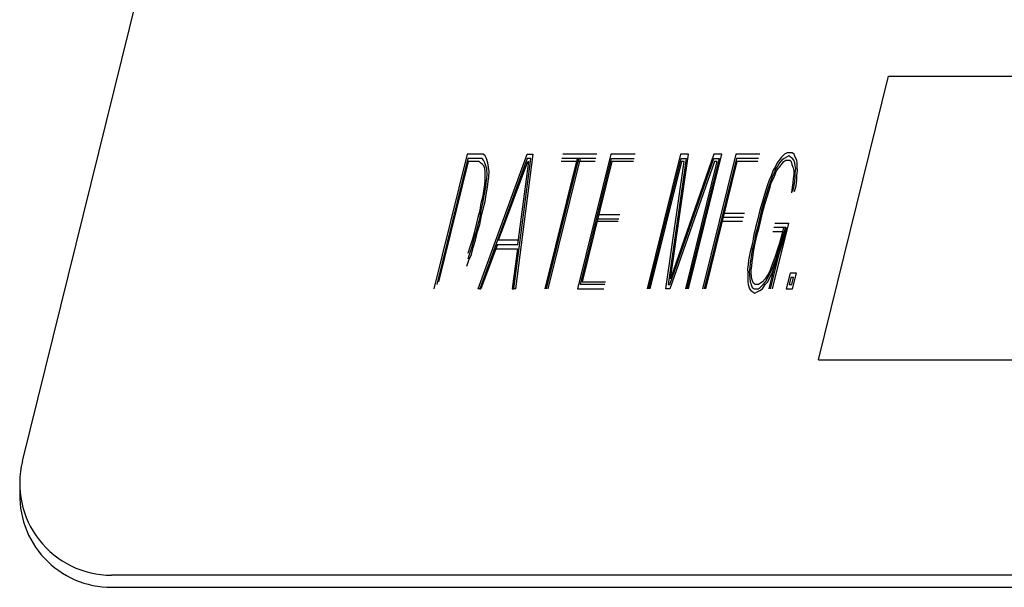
# Model space of a CAD drawing. Extents: x -169 to 7270, y -140 to 2984.
# Tile 222 of 256: x 1854.235 to 1854.905, y 418.607 to 418.993. Entities that reach past the tile are written whole.
import ezdxf

# ---------------------------------------------------------------- set-up
doc = ezdxf.new("R2010")
doc.units = 0
doc.header["$MEASUREMENT"] = 0
doc.layers.add('SPILL-BUCKET', color=1, linetype='CONTINUOUS')

msp = doc.modelspace()

# ---------------------------------------------------------------- linework, layer by layer
at = {"layer": 'SPILL-BUCKET', "color": 8, "linetype": 'Continuous'}
for p, q in [((1854.23637, 418.69247), (1854.42627, 419.45956)), ((1854.7783, 418.76159), (1854.82609, 418.95464)), ((1854.82609, 418.95464), (1855.00504, 418.95464)), ((1854.53925, 418.9015), (1854.51657, 418.80985)), ((1854.53969, 418.89858), (1854.51845, 418.81278)), ((1854.54853, 418.9015), (1854.53925, 418.9015)), ((1854.5478, 418.89858), (1854.53969, 418.89858)), ((1854.5466, 418.80985), (1854.5801, 418.9015)), ((1854.58015, 418.89858), (1854.54776, 418.80985)), ((1854.54935, 418.89858), (1854.5478, 418.89858)), ((1854.55007, 418.9015), (1854.54853, 418.9015)), ((1854.55026, 418.8976), (1854.54935, 418.89858)), ((1854.55138, 418.90053), (1854.55007, 418.9015)), ((1854.55244, 418.89858), (1854.55138, 418.90053)), ((1854.55326, 418.89565), (1854.55244, 418.89858)), ((1854.57094, 418.80985), (1854.58247, 418.89858)), ((1854.58397, 418.9015), (1854.57209, 418.80985)), ((1854.5801, 418.9015), (1854.58397, 418.9015)), ((1854.58247, 418.89858), (1854.58015, 418.89858)), ((1854.61405, 418.89858), (1854.59209, 418.80985)), ((1854.59325, 418.80985), (1854.61521, 418.89858)), ((1854.5944, 418.80985), (1854.61637, 418.89858)), ((1854.6268, 418.89858), (1854.60362, 418.89858)), ((1854.62752, 418.9015), (1854.60434, 418.9015)), ((1854.63708, 418.9015), (1854.61439, 418.80985)), ((1854.61628, 418.81278), (1854.63752, 418.89858)), ((1854.65369, 418.9015), (1854.63708, 418.9015)), ((1854.63752, 418.89858), (1854.65297, 418.89858)), ((1854.6844, 418.9015), (1854.66171, 418.80985)), ((1854.66287, 418.80985), (1854.68484, 418.89858)), ((1854.68831, 418.89858), (1854.67596, 418.81278)), ((1854.67712, 418.81278), (1854.70724, 418.89858)), ((1854.70719, 418.9015), (1854.6777, 418.81668)), ((1854.6777, 418.81668), (1854.68981, 418.9015)), ((1854.68981, 418.9015), (1854.6844, 418.9015)), ((1854.68484, 418.89858), (1854.68831, 418.89858)), ((1854.71072, 418.89858), (1854.68875, 418.80985)), ((1854.68991, 418.80985), (1854.7126, 418.9015)), ((1854.72216, 418.9015), (1854.69947, 418.80985)), ((1854.7226, 418.89858), (1854.70063, 418.80985)), ((1854.7126, 418.9015), (1854.70719, 418.9015)), ((1854.70724, 418.89858), (1854.71072, 418.89858)), ((1854.73838, 418.9015), (1854.72216, 418.9015)), ((1854.73766, 418.89858), (1854.7226, 418.89858)), ((1854.75326, 418.89955), (1854.75161, 418.8976)), ((1854.75529, 418.9015), (1854.75326, 418.89955)), ((1854.75495, 418.89858), (1854.75355, 418.8976)), ((1854.75673, 418.89955), (1854.75495, 418.89858)), ((1854.75707, 418.90248), (1854.75529, 418.9015)), ((1854.75813, 418.90053), (1854.75673, 418.89955)), ((1854.75861, 418.90248), (1854.75707, 418.90248)), ((1854.75944, 418.89955), (1854.75813, 418.90053)), ((1854.76055, 418.90248), (1854.75861, 418.90248)), ((1854.76074, 418.89858), (1854.75944, 418.89955)), ((1854.76185, 418.9015), (1854.76055, 418.90248)), ((1854.76166, 418.8976), (1854.76074, 418.89858)), ((1854.76253, 418.89955), (1854.76185, 418.9015)), ((1854.76359, 418.8976), (1854.76253, 418.89955)), ((1854.53998, 418.89663), (1854.5197, 418.81473)), ((1854.54732, 418.89663), (1854.53998, 418.89663)), ((1854.54824, 418.89565), (1854.54732, 418.89663)), ((1854.54954, 418.89468), (1854.54824, 418.89565)), ((1854.55046, 418.8937), (1854.54954, 418.89468)), ((1854.55133, 418.89565), (1854.55026, 418.8976)), ((1854.55113, 418.89175), (1854.55046, 418.8937)), ((1854.55142, 418.8898), (1854.55113, 418.89175)), ((1854.552, 418.8937), (1854.55133, 418.89565)), ((1854.55268, 418.89175), (1854.552, 418.8937)), ((1854.55287, 418.88785), (1854.55268, 418.89175)), ((1854.55369, 418.89273), (1854.55326, 418.89565)), ((1854.55413, 418.8898), (1854.55369, 418.89273)), ((1854.5606, 418.843), (1854.58044, 418.89663)), ((1854.57378, 418.84008), (1854.58122, 418.89663)), ((1854.58044, 418.89663), (1854.58122, 418.89663)), ((1854.62631, 418.89663), (1854.60314, 418.89663)), ((1854.63781, 418.89663), (1854.61753, 418.81473)), ((1854.65248, 418.89663), (1854.63781, 418.89663)), ((1854.68513, 418.89663), (1854.66365, 418.80985)), ((1854.67446, 418.80985), (1854.68706, 418.89663)), ((1854.70753, 418.89663), (1854.67716, 418.80985)), ((1854.68706, 418.89663), (1854.68513, 418.89663)), ((1854.68798, 418.80985), (1854.70946, 418.89663)), ((1854.72289, 418.89663), (1854.7014, 418.80985)), ((1854.70946, 418.89663), (1854.70753, 418.89663)), ((1854.73718, 418.89663), (1854.72289, 418.89663)), ((1854.74886, 418.89273), (1854.74761, 418.89078)), ((1854.74939, 418.89175), (1854.74828, 418.88883)), ((1854.75036, 418.89565), (1854.74886, 418.89273)), ((1854.75065, 418.8937), (1854.74939, 418.89175)), ((1854.74968, 418.8898), (1854.75094, 418.89175)), ((1854.75161, 418.8976), (1854.75036, 418.89565)), ((1854.75191, 418.89565), (1854.75065, 418.8937)), ((1854.75094, 418.89175), (1854.75195, 418.89273)), ((1854.75355, 418.8976), (1854.75191, 418.89565)), ((1854.75195, 418.89273), (1854.75321, 418.89468)), ((1854.75321, 418.89468), (1854.75485, 418.89663)), ((1854.75485, 418.89663), (1854.75625, 418.8976)), ((1854.75625, 418.8976), (1854.75741, 418.8976)), ((1854.75741, 418.8976), (1854.75896, 418.8976)), ((1854.75896, 418.8976), (1854.75987, 418.89663)), ((1854.75987, 418.89663), (1854.76016, 418.89468)), ((1854.76016, 418.89468), (1854.76084, 418.89273)), ((1854.76084, 418.89273), (1854.76137, 418.89175)), ((1854.76137, 418.89175), (1854.76166, 418.8898)), ((1854.76234, 418.89565), (1854.76166, 418.8976)), ((1854.76262, 418.8937), (1854.76234, 418.89565)), ((1854.76258, 418.88883), (1854.76291, 418.89175)), ((1854.76291, 418.89175), (1854.76262, 418.8937)), ((1854.76388, 418.89565), (1854.76359, 418.8976)), ((1854.76393, 418.89273), (1854.76388, 418.89565)), ((1854.76422, 418.89078), (1854.76393, 418.89273)), ((1854.55147, 418.88688), (1854.55142, 418.8898)), ((1854.55152, 418.88395), (1854.55147, 418.88688)), ((1854.5522, 418.882), (1854.55253, 418.88493)), ((1854.55253, 418.88493), (1854.55287, 418.88785)), ((1854.5536, 418.88298), (1854.55393, 418.8859)), ((1854.55393, 418.8859), (1854.55413, 418.8898)), ((1854.74626, 418.88688), (1854.74476, 418.88395)), ((1854.74679, 418.8859), (1854.74568, 418.88298)), ((1854.74621, 418.882), (1854.74771, 418.88493)), ((1854.74761, 418.89078), (1854.74626, 418.88688)), ((1854.74828, 418.88883), (1854.74679, 418.8859)), ((1854.74771, 418.88493), (1854.74881, 418.88785)), ((1854.74881, 418.88785), (1854.74968, 418.8898)), ((1854.76122, 418.88493), (1854.76089, 418.882)), ((1854.76156, 418.88785), (1854.76122, 418.88493)), ((1854.76166, 418.8898), (1854.76156, 418.88785)), ((1854.76229, 418.88298), (1854.76262, 418.8859)), ((1854.76262, 418.8859), (1854.76258, 418.88883)), ((1854.76364, 418.88688), (1854.76422, 418.89078)), ((1854.76369, 418.88395), (1854.76364, 418.88688)), ((1854.55003, 418.87323), (1854.55084, 418.8781)), ((1854.5508, 418.87323), (1854.55186, 418.87908)), ((1854.55084, 418.8781), (1854.55118, 418.88103)), ((1854.55118, 418.88103), (1854.55152, 418.88395)), ((1854.55186, 418.87908), (1854.5522, 418.882)), ((1854.5522, 418.8742), (1854.55302, 418.87908)), ((1854.55302, 418.87908), (1854.5536, 418.88298)), ((1854.74341, 418.88005), (1854.74157, 418.8742)), ((1854.74433, 418.87908), (1854.74273, 418.8742)), ((1854.74476, 418.88395), (1854.74341, 418.88005)), ((1854.74365, 418.87323), (1854.74548, 418.87908)), ((1854.74568, 418.88298), (1854.74433, 418.87908)), ((1854.74548, 418.87908), (1854.74621, 418.882)), ((1854.76055, 418.87908), (1854.75997, 418.87518)), ((1854.76089, 418.882), (1854.76055, 418.87908)), ((1854.76098, 418.87615), (1854.76171, 418.87908)), ((1854.76171, 418.87908), (1854.76229, 418.88298)), ((1854.76214, 418.87615), (1854.76311, 418.88005)), ((1854.76311, 418.88005), (1854.76369, 418.88395)), ((1854.54882, 418.86835), (1854.55003, 418.87323)), ((1854.54998, 418.86835), (1854.5508, 418.87323)), ((1854.55138, 418.86933), (1854.5522, 418.8742)), ((1854.74157, 418.8742), (1854.74037, 418.86933)), ((1854.74273, 418.8742), (1854.7409, 418.86835)), ((1854.74206, 418.86835), (1854.74365, 418.87323)), ((1854.548, 418.86348), (1854.54882, 418.86835)), ((1854.54877, 418.86348), (1854.54998, 418.86835)), ((1854.54993, 418.86348), (1854.55138, 418.86933)), ((1854.74037, 418.86933), (1854.73853, 418.86348)), ((1854.7409, 418.86835), (1854.73969, 418.86348)), ((1854.74061, 418.8625), (1854.74206, 418.86835)), ((1854.54558, 418.85373), (1854.54679, 418.8586)), ((1854.54674, 418.85373), (1854.54795, 418.8586)), ((1854.54679, 418.8586), (1854.548, 418.86348)), ((1854.5479, 418.85373), (1854.54872, 418.8586)), ((1854.54795, 418.8586), (1854.54877, 418.86348)), ((1854.54872, 418.8586), (1854.54993, 418.86348)), ((1854.62815, 418.85763), (1854.64244, 418.85763)), ((1854.62888, 418.86055), (1854.64317, 418.86055)), ((1854.71347, 418.8586), (1854.72738, 418.8586)), ((1854.7142, 418.86153), (1854.7281, 418.86153)), ((1854.73708, 418.85763), (1854.73563, 418.85178)), ((1854.73824, 418.85763), (1854.73679, 418.85178)), ((1854.73853, 418.86348), (1854.73708, 418.85763)), ((1854.73795, 418.85178), (1854.7394, 418.85763)), ((1854.73969, 418.86348), (1854.73824, 418.85763)), ((1854.7394, 418.85763), (1854.74061, 418.8625)), ((1854.54438, 418.84885), (1854.54558, 418.85373)), ((1854.54553, 418.84885), (1854.54674, 418.85373)), ((1854.54631, 418.84885), (1854.5479, 418.85373)), ((1854.64196, 418.85568), (1854.62767, 418.85568)), ((1854.72665, 418.85568), (1854.71275, 418.85568)), ((1854.73563, 418.85178), (1854.73443, 418.8469)), ((1854.73679, 418.85178), (1854.73559, 418.8469)), ((1854.73675, 418.8469), (1854.73795, 418.85178)), ((1854.74573, 418.80985), (1854.75611, 418.85178)), ((1854.75799, 418.8547), (1854.74689, 418.80985)), ((1854.75611, 418.85178), (1854.748, 418.85178)), ((1854.74872, 418.8547), (1854.75799, 418.8547)), ((1854.75456, 418.85178), (1854.75336, 418.8469)), ((1854.75572, 418.85178), (1854.75451, 418.8469)), ((1854.75567, 418.8469), (1854.75688, 418.85178)), ((1854.54317, 418.84398), (1854.54438, 418.84885)), ((1854.54394, 418.84398), (1854.54553, 418.84885)), ((1854.54486, 418.843), (1854.54631, 418.84885)), ((1854.73443, 418.8469), (1854.73337, 418.84105)), ((1854.73559, 418.8469), (1854.73453, 418.84105)), ((1854.7353, 418.84105), (1854.73675, 418.8469)), ((1854.75423, 418.84885), (1854.74457, 418.80985)), ((1854.74727, 418.84885), (1854.75423, 418.84885)), ((1854.75336, 418.8469), (1854.75191, 418.84105)), ((1854.75268, 418.84105), (1854.75451, 418.8469)), ((1854.75384, 418.84105), (1854.75567, 418.8469)), ((1854.53998, 418.83423), (1854.54158, 418.8391)), ((1854.5409, 418.83325), (1854.54249, 418.83813)), ((1854.54158, 418.8391), (1854.54317, 418.84398)), ((1854.54206, 418.83325), (1854.54327, 418.83813)), ((1854.54249, 418.83813), (1854.54394, 418.84398)), ((1854.54327, 418.83813), (1854.54486, 418.843)), ((1854.55988, 418.84008), (1854.54853, 418.80985)), ((1854.55988, 418.84008), (1854.57378, 418.84008)), ((1854.57412, 418.843), (1854.5606, 418.843)), ((1854.73337, 418.84105), (1854.73192, 418.8352)), ((1854.73453, 418.84105), (1854.73332, 418.83618)), ((1854.73448, 418.83618), (1854.7353, 418.84105)), ((1854.75191, 418.84105), (1854.75031, 418.83618)), ((1854.75147, 418.83618), (1854.75268, 418.84105)), ((1854.75201, 418.8352), (1854.75384, 418.84105)), ((1854.53979, 418.83033), (1854.5409, 418.83325)), ((1854.54032, 418.82935), (1854.54206, 418.83325)), ((1854.55877, 418.83715), (1854.57344, 418.83715)), ((1854.57344, 418.83715), (1854.56978, 418.80985)), ((1854.73192, 418.8352), (1854.73086, 418.82935)), ((1854.73332, 418.83618), (1854.73226, 418.83033)), ((1854.73332, 418.82838), (1854.73366, 418.8313)), ((1854.73366, 418.8313), (1854.73448, 418.83618)), ((1854.74872, 418.8313), (1854.74761, 418.82838)), ((1854.75031, 418.83618), (1854.74872, 418.8313)), ((1854.74964, 418.83033), (1854.75147, 418.83618)), ((1854.75017, 418.82935), (1854.75201, 418.8352)), ((1854.53897, 418.82545), (1854.54032, 418.82935)), ((1854.73052, 418.82643), (1854.73018, 418.8235)), ((1854.73086, 418.82935), (1854.73052, 418.82643)), ((1854.73158, 418.82448), (1854.73124, 418.82155)), ((1854.73192, 418.8274), (1854.73158, 418.82448)), ((1854.73226, 418.83033), (1854.73192, 418.8274)), ((1854.73264, 418.82253), (1854.73298, 418.82545)), ((1854.73298, 418.82545), (1854.73332, 418.82838)), ((1854.7465, 418.82545), (1854.74539, 418.82253)), ((1854.74592, 418.82155), (1854.74742, 418.82448)), ((1854.74761, 418.82838), (1854.7465, 418.82545)), ((1854.74742, 418.82448), (1854.74853, 418.8274)), ((1854.74795, 418.8235), (1854.74945, 418.82643)), ((1854.74853, 418.8274), (1854.74964, 418.83033)), ((1854.74945, 418.82643), (1854.75017, 418.82935)), ((1854.73018, 418.8235), (1854.73023, 418.82058)), ((1854.73023, 418.82058), (1854.73028, 418.81765)), ((1854.73028, 418.81765), (1854.73033, 418.81473)), ((1854.73124, 418.82155), (1854.73153, 418.8196)), ((1854.73153, 418.8196), (1854.73158, 418.81668)), ((1854.73255, 418.82058), (1854.73264, 418.82253)), ((1854.73284, 418.81863), (1854.73255, 418.82058)), ((1854.73313, 418.81668), (1854.73284, 418.81863)), ((1854.74327, 418.81863), (1854.74201, 418.81668)), ((1854.74452, 418.82058), (1854.74327, 418.81863)), ((1854.74356, 418.81668), (1854.74505, 418.8196)), ((1854.74385, 418.81473), (1854.74534, 418.81765)), ((1854.74539, 418.82253), (1854.74452, 418.82058)), ((1854.74505, 418.8196), (1854.74592, 418.82155)), ((1854.74534, 418.81765), (1854.74684, 418.82058)), ((1854.74684, 418.82058), (1854.74795, 418.8235)), ((1854.7591, 418.82058), (1854.75645, 418.80985)), ((1854.75954, 418.81765), (1854.75833, 418.81278)), ((1854.76335, 418.82058), (1854.7591, 418.82058)), ((1854.76147, 418.81765), (1854.75954, 418.81765)), ((1854.76026, 418.81278), (1854.76147, 418.81765)), ((1854.7607, 418.80985), (1854.76335, 418.82058)), ((1854.63289, 418.81278), (1854.61628, 418.81278)), ((1854.61753, 418.81473), (1854.63337, 418.81473)), ((1854.67596, 418.81278), (1854.67712, 418.81278)), ((1854.73033, 418.81473), (1854.73062, 418.81278)), ((1854.73062, 418.81278), (1854.73144, 418.80985)), ((1854.73158, 418.81668), (1854.73187, 418.81473)), ((1854.73187, 418.81473), (1854.73255, 418.81278)), ((1854.73255, 418.81278), (1854.73323, 418.81083)), ((1854.7338, 418.81473), (1854.73313, 418.81668)), ((1854.73323, 418.81083), (1854.73453, 418.80985)), ((1854.73433, 418.81375), (1854.7338, 418.81473)), ((1854.73525, 418.81278), (1854.73433, 418.81375)), ((1854.73641, 418.81278), (1854.73525, 418.81278)), ((1854.73757, 418.81278), (1854.73641, 418.81278)), ((1854.73723, 418.80985), (1854.73863, 418.81083)), ((1854.73897, 418.81375), (1854.73757, 418.81278)), ((1854.73863, 418.81083), (1854.74066, 418.81278)), ((1854.74037, 418.81473), (1854.73897, 418.81375)), ((1854.74032, 418.80985), (1854.7422, 418.81278)), ((1854.74201, 418.81668), (1854.74037, 418.81473)), ((1854.74066, 418.81278), (1854.7423, 418.81473)), ((1854.7422, 418.81278), (1854.74385, 418.81473)), ((1854.7423, 418.81473), (1854.74356, 418.81668)), ((1854.75833, 418.81278), (1854.76026, 418.81278)), ((1854.54776, 418.80985), (1854.5466, 418.80985)), ((1854.54776, 418.80985), (1854.54853, 418.80985)), ((1854.56978, 418.80985), (1854.57094, 418.80985)), ((1854.57209, 418.80985), (1854.57094, 418.80985)), ((1854.61439, 418.80985), (1854.63216, 418.80985)), ((1854.67716, 418.80985), (1854.67446, 418.80985)), ((1854.73144, 418.80985), (1854.73235, 418.80888)), ((1854.73235, 418.80888), (1854.73366, 418.8079)), ((1854.73366, 418.8079), (1854.73496, 418.80693)), ((1854.73453, 418.80985), (1854.73569, 418.80985)), ((1854.73496, 418.80693), (1854.73675, 418.8079)), ((1854.73569, 418.80985), (1854.73723, 418.80985)), ((1854.73675, 418.8079), (1854.73853, 418.80888)), ((1854.73853, 418.80888), (1854.74032, 418.80985)), ((1854.75645, 418.80985), (1854.7607, 418.80985)), ((1854.7783, 418.76159), (1854.95725, 418.76159)), ((1855.12544, 418.61495), (1854.29704, 418.61495)), ((1854.29704, 418.60667), (1855.15397, 418.60667))]:
    msp.add_line(p, q, dxfattribs=at)
for centre, start in [((1854.29704, 418.67745), 166.09585), ((1854.29704, 418.66917), 176.20265)]:
    msp.add_arc(centre, 0.0625, start, 270, dxfattribs=at)

doc.saveas('drawing.dxf')
